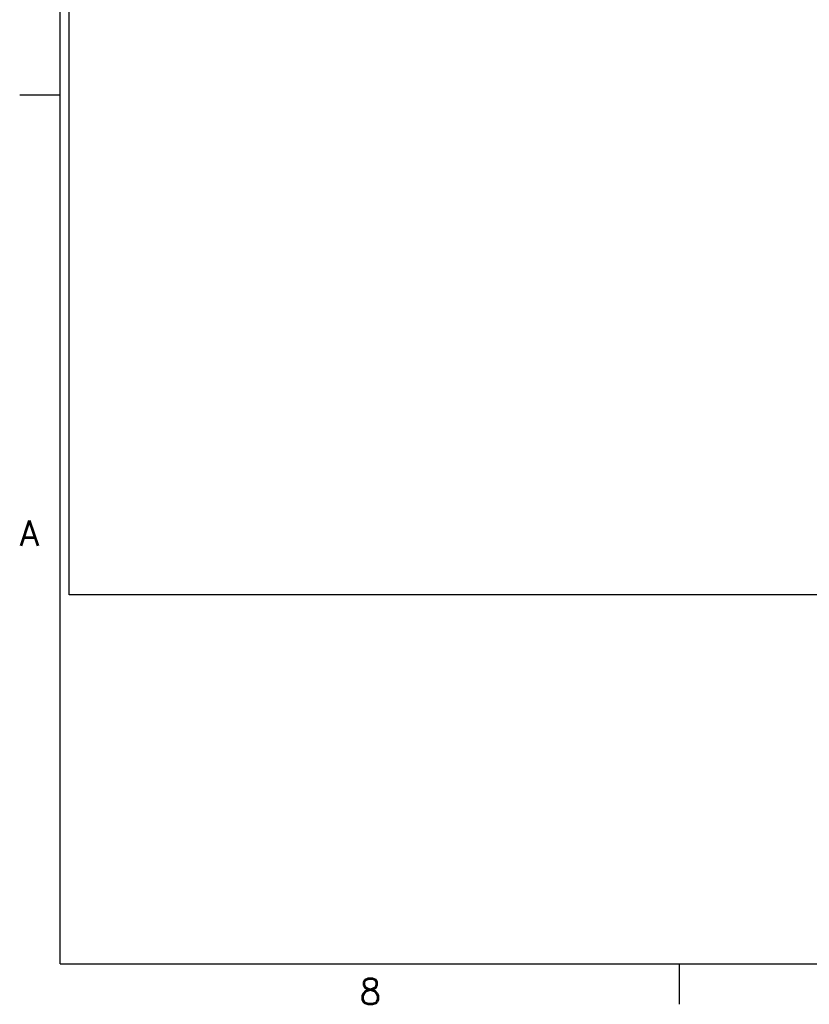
# Model space of a CAD drawing. Extents: x -1765 to 4890, y -3481 to 1222.
# Tile 1 of 98: x -1765 to -721, y -3481 to -2180. Entities that reach past the tile are written whole.
import ezdxf

# ---------------------------------------------------------------- set-up
doc = ezdxf.new("R2010")
doc.units = 0
doc.layers.add('1', color=7, linetype='CONTINUOUS')
doc.styles.add('CONVERTER_7', font='txt.shx', dxfattribs={"width": 0.97875})

# ---------------------------------------------------------------- blocks, each defined once
blk = doc.blocks.new('ATA1_S', base_point=(-213.98, -428.2))
at = {"layer": '1', "color": 7, "linetype": 'CONTINUOUS'}
for q in [(-213.98, 118.96), (565.58, -428.2)]:
    blk.add_line((-213.98, -428.2), q, dxfattribs=at)
at = {"layer": '1', "color": 1, "linetype": 'CONTINUOUS'}
for p, q in [((-220.33, -291.41), (-213.98, -291.41)), ((-116.54, -428.2), (-116.54, -434.55))]:
    blk.add_line(p, q, dxfattribs=at)
at = {"layer": '1', "color": 7, "char_height": 4, "style": 'CONVERTER_7'}
for s, insert, attachment_point in [('A', (-220.33, -360.4), 4), ('8', (-165.14, -434.55), 8)]:
    blk.add_mtext(s, dxfattribs=dict(at, insert=insert, attachment_point=attachment_point))
blk = doc.blocks.new('TEXT__271', base_point=(-2000, -2800))
at = {"layer": '1', "color": 7, "linetype": 'CONTINUOUS'}
for p, q in [((-1700, -2940), (-1700, 800)), ((-700, -2940), (-1700, -2940))]:
    blk.add_line(p, q, dxfattribs=at)

msp = doc.modelspace()

# ---------------------------------------------------------------- block references
at = {"layer": '1', "xscale": 8.40000000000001, "yscale": 8.40000000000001, "zscale": 8.40000000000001}
msp.add_blockref('ATA1_S', (-1711.9, -3428), dxfattribs=at)
at = {"layer": '1'}
msp.add_blockref('TEXT__271', (-2000, -2800), dxfattribs=at)

doc.saveas('drawing.dxf')
